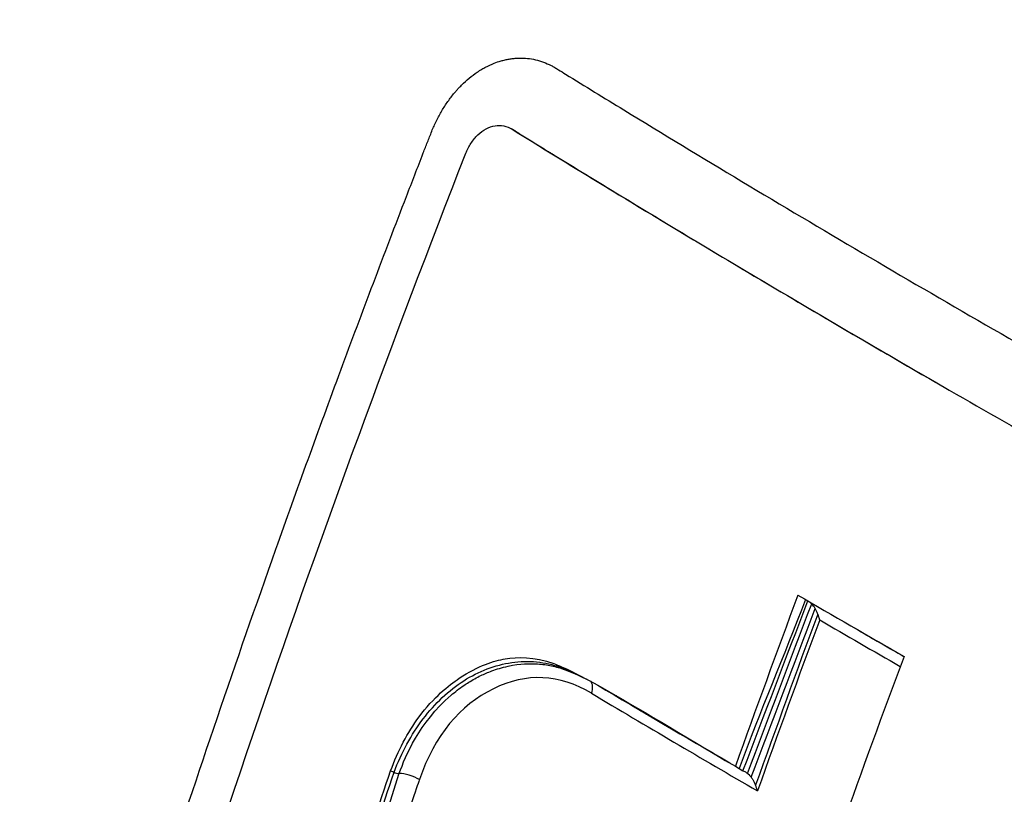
# Model space of a CAD drawing. Header units: millimetres. Extents: x 0 to 5219, y 0 to 2970.
# Tile 214 of 228: x 3289 to 3302, y 1958 to 1968. Entities that reach past the tile are written whole.
import ezdxf

# ---------------------------------------------------------------- set-up
doc = ezdxf.new("R2010")
doc.units = ezdxf.units.MM
doc.header["$LTSCALE"] = 0.2
doc.layers.add('01_Object Line', color=4, linetype='Continuous')

# ---------------------------------------------------------------- blocks, each defined once
blk = doc.blocks.new('A$C6bc54f51')
for p, q in [((46.684, 656.894), (46.643, 656.917)), ((46.693, 656.888), (46.653, 656.911)), ((51.249, 650.144), (51.383, 650.067)), ((47.321, 649.556), (47.322, 649.557)), ((48.151, 649.119), (48.152, 649.12)), ((48.155, 649.121), (48.156, 649.122)), ((45.121, 648.319), (45.121, 648.319)), ((45.222, 648.376), (45.222, 648.376)), ((49.262, 648.304), (49.262, 648.304)), ((49.397, 648.386), (49.397, 648.386)), ((49.398, 648.387), (49.398, 648.387)), ((49.702, 648.207), (49.806, 648.147)), ((44.063, 644.814), (45.111, 648.111))]:
    blk.add_line(p, q)
for centre, major_axis, ratio, start_param, end_param in [((126.008, 646.302), (60.85, 105.388), 0.577437, 1.854406, 1.875461), ((122.365, 649.239), (106.517, -37.545), 0.251396, 4.064507, 4.082653), ((142.864, 633.815), (-70.28, -93.86), 0.762565, 5.078961, 5.100792), ((122.368, 648.835), (106.33, -37.585), 0.250276, 4.066503, 4.080292), ((122.497, 649.163), (106.517, -37.545), 0.251399, 4.073235, 4.08101), ((127.435, 645.476), (-60.839, -105.389), 0.57726, 4.995948, 5.017003), ((47.606, 649.211), (0.102, 0.172), 0.604076, 5.02712, 6.088238), ((123.075, 646.762), (108.667, -38.335), 0.251094, 4.039525, 4.062096), ((122.998, 646.489), (-108.538, 38.355), 0.250381, 0.896562, 0.92498), ((45.253, 648.029), (0.189, -0.065), 0.261032, 0.874755, 2.500483)]:
    blk.add_ellipse(centre, major_axis=major_axis, ratio=ratio, start_param=start_param, end_param=end_param)
for points, knots in [([(22.443, 654.134), (22.449, 654.159), (22.456, 654.184), (22.463, 654.209), (22.499, 654.343), (22.536, 654.478), (22.574, 654.615), (22.611, 654.748), (22.649, 654.882), (22.689, 655.018), (22.704, 655.07), (22.719, 655.122), (22.734, 655.175), (22.758, 655.257), (22.783, 655.338), (22.807, 655.418), (22.847, 655.553), (22.888, 655.685), (22.928, 655.816), (23.012, 656.086), (23.097, 656.349), (23.182, 656.603), (23.271, 656.87), (23.36, 657.129), (23.449, 657.379), (23.543, 657.643), (23.636, 657.898), (23.73, 658.144), (23.829, 658.404), (23.928, 658.655), (24.025, 658.896), (24.129, 659.154), (24.232, 659.4), (24.333, 659.636), (24.387, 659.76), (24.44, 659.882), (24.492, 660.001), (24.547, 660.124), (24.601, 660.245), (24.655, 660.363), (24.769, 660.614), (24.881, 660.852), (24.99, 661.078), (25.109, 661.326), (25.225, 661.56), (25.337, 661.781), (25.462, 662.027), (25.582, 662.257), (25.696, 662.472), (25.986, 663.017), (26.238, 663.463), (26.445, 663.816), (26.487, 663.887), (26.527, 663.955), (26.565, 664.019), (26.637, 664.14), (26.702, 664.248), (26.76, 664.343), (26.786, 664.385), (26.811, 664.427), (26.837, 664.469), (26.903, 664.576), (26.97, 664.684), (27.037, 664.79), (27.104, 664.897), (27.172, 665.003), (27.24, 665.108), (27.308, 665.214), (27.376, 665.319), (27.445, 665.423), (27.514, 665.528), (27.584, 665.631), (27.654, 665.734), (27.794, 665.941), (27.935, 666.144), (28.079, 666.347), (28.223, 666.55), (28.364, 666.744), (28.514, 666.945), (28.663, 667.146), (28.822, 667.352), (28.96, 667.528), (29.097, 667.705), (29.214, 667.851), (29.335, 667.998), (29.535, 668.244), (29.745, 668.493), (29.959, 668.739), (30.111, 668.914), (30.302, 669.13), (30.531, 669.379), (30.949, 669.831), (31.502, 670.404), (32.213, 671.053), (32.649, 671.451), (33.144, 671.878), (33.705, 672.319), (33.801, 672.395), (33.9, 672.472), (34, 672.548), (34.561, 672.976), (35.187, 673.417), (35.885, 673.854), (36.197, 674.049), (36.522, 674.242), (36.862, 674.433), (37.182, 674.613), (37.515, 674.789), (37.861, 674.962), (37.882, 674.973), (37.904, 674.984), (37.925, 674.994), (38.076, 675.069), (38.224, 675.14), (38.368, 675.208), (38.544, 675.29), (38.715, 675.367), (38.88, 675.44), (39.058, 675.518), (39.231, 675.591), (39.397, 675.659), (39.578, 675.733), (39.752, 675.802), (39.919, 675.866), (40.103, 675.936), (40.278, 676.001), (40.445, 676.06), (40.633, 676.126), (40.81, 676.186), (40.975, 676.24), (41.17, 676.303), (41.348, 676.358), (41.51, 676.407), (41.717, 676.469), (41.897, 676.519), (42.049, 676.561), (42.265, 676.62), (42.424, 676.66), (42.527, 676.686), (42.53, 676.686), (42.534, 676.687), (42.537, 676.688), (42.56, 676.694), (42.587, 676.701), (42.617, 676.708), (42.736, 676.737), (42.909, 676.779), (43.137, 676.829), (43.42, 676.891), (43.786, 676.966), (44.24, 677.043), (44.835, 677.144), (45.58, 677.247), (46.482, 677.311), (46.782, 677.332), (47.099, 677.348), (47.434, 677.358), (47.879, 677.372), (48.324, 677.373), (48.767, 677.361), (49.543, 677.342), (50.316, 677.285), (51.083, 677.194), (51.562, 677.137), (52.039, 677.066), (52.512, 676.984), (52.808, 676.932), (53.11, 676.874), (53.42, 676.809), (53.894, 676.71), (54.385, 676.594), (54.893, 676.459), (55.179, 676.383), (55.47, 676.301), (55.767, 676.212), (56.15, 676.098), (56.541, 675.973), (56.941, 675.836), (57.324, 675.704), (57.715, 675.561), (58.113, 675.407), (58.495, 675.258), (58.885, 675.098), (59.281, 674.926), (59.664, 674.761), (60.052, 674.584), (60.446, 674.395), (60.827, 674.212), (61.213, 674.018), (61.604, 673.813), (61.795, 673.712), (61.988, 673.609), (62.181, 673.503), (62.37, 673.398), (62.561, 673.291), (62.753, 673.181)], [0.3868261, 0.3868261, 0.3868261, 0.3868261, 0.3872793, 0.3872793, 0.3872793, 0.389664, 0.389664, 0.389664, 0.3919728, 0.3919728, 0.3919728, 0.3928571, 0.3928571, 0.3928571, 0.3950633, 0.3950633, 0.3950633, 0.39875, 0.39875, 0.39875, 0.4063746, 0.4063746, 0.4063746, 0.4143757, 0.4143757, 0.4143757, 0.4228152, 0.4228152, 0.4228152, 0.4317742, 0.4317742, 0.4317742, 0.4413625, 0.4413625, 0.4413625, 0.4464286, 0.4464286, 0.4464286, 0.4493381, 0.4493381, 0.4493381, 0.4554945, 0.4554945, 0.4554945, 0.4622248, 0.4622248, 0.4622248, 0.4697277, 0.4697277, 0.4697277, 0.4888334, 0.4888334, 0.4888334, 0.492689, 0.492689, 0.492689, 0.5, 0.5, 0.5, 0.5015459, 0.5015459, 0.5015459, 0.5055212, 0.5055212, 0.5055212, 0.5094966, 0.5094966, 0.5094966, 0.5134719, 0.5134719, 0.5134719, 0.5174473, 0.5174473, 0.5174473, 0.525398, 0.525398, 0.525398, 0.5333487, 0.5333487, 0.5333487, 0.5412994, 0.5412994, 0.5412994, 0.5492501, 0.5492501, 0.5492501, 0.5625, 0.5625, 0.5625, 0.5783798, 0.5783798, 0.5783798, 0.6072856, 0.6072856, 0.6072856, 0.625, 0.625, 0.625, 0.6304213, 0.6304213, 0.6304213, 0.6606206, 0.6606206, 0.6606206, 0.6740805, 0.6740805, 0.6740805, 0.6867198, 0.6867198, 0.6867198, 0.6875, 0.6875, 0.6875, 0.6911993, 0.6911993, 0.6911993, 0.6956919, 0.6956919, 0.6956919, 0.7005121, 0.7005121, 0.7005121, 0.7057443, 0.7057443, 0.7057443, 0.7115163, 0.7115163, 0.7115163, 0.7180408, 0.7180408, 0.7180408, 0.7257219, 0.7257219, 0.7257219, 0.7355508, 0.7355508, 0.7355508, 0.7495265, 0.7495265, 0.7495265, 0.75, 0.75, 0.75, 0.7534117, 0.7534117, 0.7534117, 0.766834, 0.766834, 0.766834, 0.7834564, 0.7834564, 0.7834564, 0.8052585, 0.8052585, 0.8052585, 0.8125, 0.8125, 0.8125, 0.8287505, 0.8287505, 0.8287505, 0.8572218, 0.8572218, 0.8572218, 0.875, 0.875, 0.875, 0.8882003, 0.8882003, 0.8882003, 0.9083925, 0.9083925, 0.9083925, 0.9197822, 0.9197822, 0.9197822, 0.9344721, 0.9344721, 0.9344721, 0.9485516, 0.9485516, 0.9485516, 0.9620909, 0.9620909, 0.9620909, 0.9751479, 0.9751479, 0.9751479, 0.9877708, 0.9877708, 0.9877708, 0.9939323, 0.9939323, 0.9939323, 0.9999693, 0.9999693, 0.9999693, 0.9999693]), ([(22.33, 653.707), (22.405, 653.994), (22.472, 654.239), (22.53, 654.442), (22.561, 654.555), (22.594, 654.668), (22.627, 654.782), (22.673, 654.941), (22.72, 655.101), (22.767, 655.253), (22.812, 655.404), (22.856, 655.546), (22.902, 655.692), (22.948, 655.836), (22.995, 655.982), (23.042, 656.127), (23.136, 656.413), (23.234, 656.7), (23.335, 656.987), (23.434, 657.269), (23.537, 657.551), (23.644, 657.834), (23.749, 658.111), (23.858, 658.388), (23.97, 658.665), (24.081, 658.937), (24.195, 659.209), (24.313, 659.481), (24.361, 659.592), (24.41, 659.703), (24.459, 659.813), (24.481, 659.862), (24.55, 660.02), (24.672, 660.282), (24.724, 660.395), (24.786, 660.526), (24.858, 660.677), (24.914, 660.796), (24.977, 660.926), (25.047, 661.068), (25.159, 661.296), (25.288, 661.553), (25.436, 661.838), (25.558, 662.072), (25.692, 662.324), (25.839, 662.593), (25.968, 662.828), (26.106, 663.075), (26.256, 663.334), (26.39, 663.566), (26.534, 663.808), (26.687, 664.058), (26.758, 664.175), (26.831, 664.294), (26.907, 664.415), (26.98, 664.531), (27.054, 664.648), (27.131, 664.767), (27.239, 664.934), (27.35, 665.104), (27.466, 665.277), (27.505, 665.335), (27.546, 665.396), (27.589, 665.459), (27.661, 665.565), (27.739, 665.678), (27.823, 665.798), (27.897, 665.905), (27.976, 666.017), (28.06, 666.134), (28.333, 666.516), (28.658, 666.951), (29.041, 667.43), (29.347, 667.813), (29.69, 668.223), (30.074, 668.654), (30.403, 669.024), (30.762, 669.409), (31.155, 669.804), (31.166, 669.815), (31.177, 669.826), (31.187, 669.836), (32.001, 670.651), (32.765, 671.318), (33.458, 671.87), (34.255, 672.505), (34.957, 672.989), (35.54, 673.362), (35.666, 673.444), (35.797, 673.526), (35.933, 673.609), (36.326, 673.851), (36.758, 674.101), (37.23, 674.351), (37.643, 674.57), (38.087, 674.791), (38.563, 675.005), (38.783, 675.104), (39.009, 675.202), (39.243, 675.298), (39.466, 675.39), (39.695, 675.481), (39.931, 675.57), (40.091, 675.63), (40.254, 675.69), (40.421, 675.748), (40.718, 675.851), (41.021, 675.95), (41.329, 676.043), (41.563, 676.114), (41.799, 676.181), (42.039, 676.245), (42.275, 676.308), (42.514, 676.368), (42.756, 676.424), (43.228, 676.534), (43.712, 676.63), (44.207, 676.711), (44.694, 676.791), (45.192, 676.857), (45.702, 676.906), (46.225, 676.957), (46.716, 676.987), (47.173, 677.003), (47.726, 677.022), (48.229, 677.02), (48.682, 677.007), (49.279, 676.99), (49.788, 676.953), (50.204, 676.916), (50.66, 676.874), (51.006, 676.831), (51.239, 676.801), (51.916, 676.713), (52.596, 676.597), (53.276, 676.453), (54.304, 676.237), (55.335, 675.959), (56.363, 675.62), (56.878, 675.451), (57.391, 675.267), (57.904, 675.067), (58.417, 674.868), (58.929, 674.653), (59.439, 674.424), (60.46, 673.965), (61.474, 673.446), (62.478, 672.868)], [-0.6426438, -0.6426438, -0.6426438, -0.6426438, -0.6326531, -0.6326531, -0.6326531, -0.6289844, -0.6289844, -0.6289844, -0.6238469, -0.6238469, -0.6238469, -0.6187644, -0.6187644, -0.6187644, -0.613735, -0.613735, -0.613735, -0.6038292, -0.6038292, -0.6038292, -0.5941176, -0.5941176, -0.5941176, -0.5845891, -0.5845891, -0.5845891, -0.5752338, -0.5752338, -0.5752338, -0.5714286, -0.5714286, -0.5714286, -0.5537049, -0.5537049, -0.5537049, -0.546114, -0.546114, -0.546114, -0.5401196, -0.5401196, -0.5401196, -0.5304683, -0.5304683, -0.5304683, -0.5225505, -0.5225505, -0.5225505, -0.515673, -0.515673, -0.515673, -0.5095094, -0.5095094, -0.5095094, -0.5066344, -0.5066344, -0.5066344, -0.5038748, -0.5038748, -0.5038748, -0.5, -0.5, -0.5, -0.4956655, -0.4956655, -0.4956655, -0.4883425, -0.4883425, -0.4883425, -0.4818339, -0.4818339, -0.4818339, -0.4605542, -0.4605542, -0.4605542, -0.4435521, -0.4435521, -0.4435521, -0.4289688, -0.4289688, -0.4289688, -0.4285714, -0.4285714, -0.4285714, -0.3953729, -0.3953729, -0.3953729, -0.3571429, -0.3571429, -0.3571429, -0.349646, -0.349646, -0.349646, -0.3278159, -0.3278159, -0.3278159, -0.3086842, -0.3086842, -0.3086842, -0.2998625, -0.2998625, -0.2998625, -0.2914447, -0.2914447, -0.2914447, -0.2857143, -0.2857143, -0.2857143, -0.2724332, -0.2724332, -0.2724332, -0.2623784, -0.2623784, -0.2623784, -0.2524976, -0.2524976, -0.2524976, -0.2332233, -0.2332233, -0.2332233, -0.2142857, -0.2142857, -0.2142857, -0.2014282, -0.2014282, -0.2014282, -0.1858885, -0.1858885, -0.1858885, -0.1653594, -0.1653594, -0.1653594, -0.1428571, -0.1428571, -0.1428571, -0.1170341, -0.1170341, -0.1170341, -0.0780205, -0.0780205, -0.0780205, -0.0585145, -0.0585145, -0.0585145, -0.0390092, -0.0390092, -0.0390092, 0, 0, 0, 0]), ([(60.049, 670.015), (59.858, 670.125), (59.424, 670.368), (58.846, 670.673), (58.306, 670.943), (57.861, 671.156), (57.419, 671.359), (56.885, 671.594), (56.293, 671.838), (55.619, 672.096), (54.961, 672.33), (54.011, 672.641), (53.011, 672.921), (52.105, 673.133), (51.559, 673.247), (51.059, 673.342), (50.495, 673.438), (49.719, 673.549), (48.88, 673.64), (48.032, 673.699), (47.391, 673.723), (46.957, 673.73), (46.629, 673.73), (46.336, 673.728), (45.892, 673.717), (45.065, 673.679), (44.093, 673.589), (43.22, 673.464), (42.696, 673.376), (42.281, 673.297), (41.815, 673.2), (41.267, 673.073), (40.617, 672.902), (40.015, 672.723), (39.559, 672.573), (39.278, 672.476), (38.981, 672.37), (38.595, 672.226), (38.071, 672.016), (37.594, 671.81), (37.169, 671.615), (36.738, 671.409), (36.195, 671.133), (35.543, 670.775), (34.886, 670.386), (34.108, 669.891), (33.148, 669.222), (32.202, 668.482), (31.361, 667.759), (30.811, 667.252), (30.38, 666.833), (30.08, 666.533), (29.789, 666.232), (29.507, 665.932), (29.234, 665.633), (28.97, 665.336), (28.714, 665.039), (28.467, 664.745), (28.228, 664.452), (27.997, 664.162), (27.774, 663.875), (27.547, 663.576), (27.356, 663.317), (27.197, 663.097), (27.078, 662.931), (26.961, 662.764), (26.844, 662.596), (26.728, 662.427), (26.613, 662.256), (26.499, 662.085), (26.386, 661.913), (26.273, 661.739), (26.05, 661.39), (25.795, 660.977), (25.51, 660.496), (25.3, 660.132), (25.128, 659.825), (24.993, 659.577), (24.892, 659.39), (24.792, 659.202), (24.693, 659.014), (24.606, 658.845), (24.518, 658.673), (24.418, 658.474), (24.284, 658.203), (24.154, 657.932), (24.034, 657.679), (23.933, 657.462), (23.826, 657.226), (23.712, 656.971), (23.592, 656.696), (23.489, 656.455), (23.38, 656.195), (23.293, 655.983), (23.206, 655.768), (23.141, 655.605), (23.073, 655.432), (23.003, 655.25), (22.929, 655.057), (22.853, 654.854), (22.775, 654.642), (22.696, 654.421), (22.616, 654.19), (22.533, 653.949), (22.449, 653.697), (22.345, 653.381), (22.231, 653.022), (22.105, 652.613), (21.983, 652.2), (21.855, 651.752), (21.73, 651.292), (21.614, 650.85), (21.542, 650.561), (21.508, 650.422), (21.506, 650.415)], [0, 0, 0, 0, 0.081143, 0.183697, 0.243007, 0.307671, 0.369739, 0.427479, 0.529984, 0.615177, 0.705852, 0.801274, 1.006337, 1.115983, 1.172581, 1.230362, 1.320683, 1.403906, 1.549055, 1.66583, 1.75424, 1.814296, 1.846002, 1.89056, 1.936338, 2.031562, 2.23667, 2.346563, 2.403343, 2.461346, 2.525276, 2.60461, 2.699351, 2.809491, 2.870338, 2.902203, 2.935034, 3.003575, 3.07596, 3.172909, 3.222204, 3.272045, 3.373367, 3.476872, 3.582564, 3.690447, 3.858081, 4.062856, 4.179181, 4.304793, 4.361869, 4.417874, 4.472809, 4.526674, 4.579466, 4.631187, 4.681836, 4.731415, 4.779922, 4.827356, 4.873719, 4.919017, 4.970333, 4.995991, 5.021661, 5.047334, 5.073, 5.098649, 5.124305, 5.149964, 5.175621, 5.201274, 5.226926, 5.329539, 5.38084, 5.432135, 5.483441, 5.50909, 5.534736, 5.560385, 5.586037, 5.611685, 5.628685, 5.655602, 5.691681, 5.736923, 5.762978, 5.791319, 5.821949, 5.854877, 5.890095, 5.927601, 5.947216, 5.988791, 6.007971, 6.028313, 6.049818, 6.07247, 6.096306, 6.121329, 6.147367, 6.174316, 6.202323, 6.231482, 6.261792, 6.293243, 6.344979, 6.38969, 6.438143, 6.490327, 6.546228, 6.597949, 6.642575, 6.645207, 6.645207, 6.645207, 6.645207]), ([(21.051, 648.647), (21.151, 649.04), (21.269, 649.486), (21.412, 649.98), (21.785, 651.274), (22.049, 651.995), (22.122, 652.205), (22.359, 652.877), (22.632, 653.595), (22.949, 654.349), (23.27, 655.111), (23.61, 655.85), (23.969, 656.566), (23.984, 656.595), (24.187, 657.017), (24.616, 657.794), (24.758, 658.051), (24.926, 658.346), (25.122, 658.676), (26.244, 660.567), (27.186, 661.76), (27.764, 662.465), (27.919, 662.655), (28.221, 663.022), (28.687, 663.536), (28.853, 663.719), (29.039, 663.919), (29.247, 664.135), (29.738, 664.644), (30.265, 665.149), (30.829, 665.644), (31.337, 666.089), (31.822, 666.478), (32.276, 666.821), (33.021, 667.382), (33.686, 667.818), (34.253, 668.163), (34.684, 668.425), (35.12, 668.672), (35.562, 668.903), (37.355, 669.841), (39.242, 670.527), (41.19, 670.943), (41.427, 670.994), (41.666, 671.04), (41.905, 671.083), (42.037, 671.107), (42.251, 671.144), (42.547, 671.188), (43.451, 671.321), (45.129, 671.55), (47.621, 671.36), (48.483, 671.294), (49.442, 671.174), (50.494, 670.966), (52.742, 670.522), (55.44, 669.728), (58.424, 668.014)], [-0.7037023, -0.7037023, -0.7037023, -0.7037023, -0.6875, -0.6875, -0.6875, -0.65625, -0.65625, -0.65625, -0.625, -0.625, -0.625, -0.59375, -0.59375, -0.59375, -0.5702728, -0.5702728, -0.5702728, -0.5625, -0.5625, -0.5625, -0.5, -0.5, -0.5, -0.4769249, -0.4769249, -0.4769249, -0.46875, -0.46875, -0.46875, -0.4375, -0.4375, -0.4375, -0.4138038, -0.4138038, -0.4138038, -0.375, -0.375, -0.375, -0.3524616, -0.3524616, -0.3524616, -0.2611309, -0.2611309, -0.2611309, -0.25, -0.25, -0.25, -0.2160572, -0.2160572, -0.2160572, -0.112421, -0.112421, -0.112421, -0.0765634, -0.0765634, -0.0765634, 0, 0, 0, 0]), ([(20.869, 647.9), (22.34, 654.045), (25.058, 659.393), (28.683, 663.352), (32.511, 667.534), (37.319, 670.15), (42.469, 670.893), (45.044, 671.265), (47.7, 671.19), (50.352, 670.663), (52.01, 670.333), (53.67, 669.844), (55.304, 669.167), (56.284, 668.762), (57.254, 668.289), (58.21, 667.744)], [0.263339, 0.263339, 0.263339, 0.263339, 0.5000054, 0.5000054, 0.5000054, 0.7500027, 0.7500027, 0.7500027, 0.8750013, 0.8750013, 0.8750013, 0.9531573, 0.9531573, 0.9531573, 1, 1, 1, 1]), ([(58.079, 667.579), (57.978, 667.636), (57.638, 667.828), (56.999, 668.161), (56.727, 668.297), (55.913, 668.685), (55.367, 668.922), (53.729, 669.568), (52.628, 669.917), (50.812, 670.369), (50.062, 670.524), (48.9, 670.707), (48.479, 670.762), (46.936, 670.922), (45.818, 670.956), (43.26, 670.85), (41.8, 670.651), (39.559, 670.102), (38.756, 669.855), (34.102, 668.123), (30.999, 665.731), (27.327, 661.74), (26.106, 660.083), (23.449, 655.609), (21.408, 651.346), (19.763, 642.225), (19.51, 639.04), (19.599, 632.573), (19.94, 629.296), (20.58, 626.068)], [-11.591769, -11.591769, -11.591769, -11.591769, -11.369233, -11.369233, -11.2055, -11.2055, -10.879051, -10.879051, -10.229253, -10.229253, -9.808886, -9.808886, -9.569695, -9.569695, -8.931682, -8.931682, -8.097781, -8.097781, -7.622133, -7.622133, -5.29353, -5.29353, -3.945591, -3.945591, -1.974095, -1.974095, -0.987299, -0.987299, -0.000001, -0.000001, -0.000001, -0.000001]), ([(57.56, 664.728), (57.534, 664.743), (57.514, 664.755), (57.469, 664.78), (57.446, 664.793), (57.378, 664.832), (57.333, 664.857), (57.195, 664.934), (57.103, 664.984), (56.822, 665.135), (56.633, 665.233), (56.023, 665.54), (55.602, 665.735), (53.953, 666.444), (52.694, 666.864), (49.75, 667.602), (48.041, 667.839), (43.934, 667.952), (41.55, 667.632), (35.508, 665.751), (32.384, 663.634), (26.734, 657.947), (24.617, 654.138), (21.897, 647.096), (21.039, 643.312), (20.298, 635.322), (20.429, 631.182), (21.064, 627.022)], [-6.407087, -6.407087, -6.407087, -6.407087, -6.401237, -6.401237, -6.39525, -6.39525, -6.383254, -6.383254, -6.359103, -6.359103, -6.309555, -6.309555, -6.200269, -6.200269, -5.881807, -5.881807, -5.449682, -5.449682, -4.832371, -4.832371, -3.815475, -3.815475, -2.514487, -2.514487, -1.264317, -1.264317, -0.000001, -0.000001, -0.000001, -0.000001]), ([(46.24, 657.732), (46.256, 657.742), (46.273, 657.751), (46.291, 657.76), (46.329, 657.78), (46.369, 657.798), (46.408, 657.814), (46.439, 657.826), (46.47, 657.836), (46.501, 657.845), (46.51, 657.848), (46.519, 657.851), (46.528, 657.853), (46.538, 657.855), (46.547, 657.858), (46.556, 657.86), (46.566, 657.862), (46.575, 657.864), (46.584, 657.866), (46.603, 657.869), (46.622, 657.873), (46.64, 657.875), (46.65, 657.876), (46.659, 657.878), (46.668, 657.879), (46.678, 657.88), (46.687, 657.881), (46.696, 657.881), (46.715, 657.883), (46.734, 657.884), (46.753, 657.884), (46.827, 657.885), (46.902, 657.878), (46.974, 657.861), (47.047, 657.844), (47.117, 657.818), (47.185, 657.783), (47.202, 657.774), (47.219, 657.765), (47.236, 657.755), (47.244, 657.75), (47.252, 657.745), (47.26, 657.74), (47.269, 657.735), (47.277, 657.73), (47.285, 657.725), (47.318, 657.705), (47.351, 657.684), (47.384, 657.664), (47.647, 657.501), (47.912, 657.339), (48.178, 657.176), (48.71, 656.851), (49.247, 656.525), (49.791, 656.199), (50.334, 655.873), (50.883, 655.547), (51.438, 655.22), (51.993, 654.894), (52.553, 654.568), (53.119, 654.241), (53.119, 654.241), (53.119, 654.241), (53.119, 654.241)], [-0.4326907, -0.4326907, -0.4326907, -0.4326907, -0.4316499, -0.4316499, -0.4316499, -0.4292991, -0.4292991, -0.4292991, -0.4274883, -0.4274883, -0.4274883, -0.4269483, -0.4269483, -0.4269483, -0.4264083, -0.4264083, -0.4264083, -0.4258684, -0.4258684, -0.4258684, -0.4247884, -0.4247884, -0.4247884, -0.4242485, -0.4242485, -0.4242485, -0.4237085, -0.4237085, -0.4237085, -0.4226286, -0.4226286, -0.4226286, -0.4183088, -0.4183088, -0.4183088, -0.413989, -0.413989, -0.413989, -0.4129091, -0.4129091, -0.4129091, -0.4123691, -0.4123691, -0.4123691, -0.4118292, -0.4118292, -0.4118292, -0.4096693, -0.4096693, -0.4096693, -0.3923903, -0.3923903, -0.3923903, -0.3578322, -0.3578322, -0.3578322, -0.3232742, -0.3232742, -0.3232742, -0.2887161, -0.2887161, -0.2887161, -0.2887059, -0.2887059, -0.2887059, -0.2887059]), ([(40.156, 641.01), (40.163, 641.041), (40.17, 641.072), (40.178, 641.102), (40.184, 641.127), (40.19, 641.151), (40.197, 641.175), (40.204, 641.199), (40.211, 641.223), (40.218, 641.247), (40.232, 641.294), (40.246, 641.342), (40.26, 641.39), (40.316, 641.582), (40.372, 641.773), (40.429, 641.965), (40.656, 642.731), (40.889, 643.498), (41.127, 644.265), (41.365, 645.032), (41.61, 645.8), (41.86, 646.568), (42.109, 647.336), (42.365, 648.104), (42.626, 648.872), (42.887, 649.639), (43.154, 650.406), (43.426, 651.172), (43.715, 651.989), (44.011, 652.805), (44.313, 653.621), (44.606, 654.413), (44.905, 655.203), (45.21, 655.994), (45.286, 656.192), (45.362, 656.389), (45.439, 656.587), (45.458, 656.636), (45.478, 656.685), (45.497, 656.735), (45.507, 656.759), (45.516, 656.784), (45.526, 656.809), (45.536, 656.834), (45.545, 656.858), (45.555, 656.883), (45.575, 656.932), (45.596, 656.98), (45.619, 657.027), (45.642, 657.074), (45.667, 657.119), (45.693, 657.163), (45.719, 657.207), (45.746, 657.25), (45.775, 657.291), (45.804, 657.332), (45.834, 657.371), (45.865, 657.408), (45.873, 657.418), (45.881, 657.427), (45.889, 657.436), (45.897, 657.445), (45.905, 657.454), (45.913, 657.463), (45.93, 657.481), (45.946, 657.498), (45.963, 657.515), (45.997, 657.549), (46.031, 657.58), (46.067, 657.61), (46.103, 657.639), (46.139, 657.667), (46.177, 657.692), (46.197, 657.706), (46.218, 657.719), (46.24, 657.732)], [-0.7017828, -0.7017828, -0.7017828, -0.7017828, -0.7003569, -0.7003569, -0.7003569, -0.6992184, -0.6992184, -0.6992184, -0.6980799, -0.6980799, -0.6980799, -0.695803, -0.695803, -0.695803, -0.686695, -0.686695, -0.686695, -0.6502632, -0.6502632, -0.6502632, -0.6138313, -0.6138313, -0.6138313, -0.5773995, -0.5773995, -0.5773995, -0.5409677, -0.5409677, -0.5409677, -0.5021739, -0.5021739, -0.5021739, -0.4645611, -0.4645611, -0.4645611, -0.4551579, -0.4551579, -0.4551579, -0.4528071, -0.4528071, -0.4528071, -0.4516317, -0.4516317, -0.4516317, -0.4504563, -0.4504563, -0.4504563, -0.4481055, -0.4481055, -0.4481055, -0.4457547, -0.4457547, -0.4457547, -0.4434039, -0.4434039, -0.4434039, -0.4410531, -0.4410531, -0.4410531, -0.4404654, -0.4404654, -0.4404654, -0.4398777, -0.4398777, -0.4398777, -0.4387023, -0.4387023, -0.4387023, -0.4363515, -0.4363515, -0.4363515, -0.4340007, -0.4340007, -0.4340007, -0.4326907, -0.4326907, -0.4326907, -0.4326907]), ([(46.021, 656.583), (46.04, 656.631), (46.063, 656.677), (46.118, 656.761), (46.15, 656.8), (46.22, 656.867), (46.257, 656.895), (46.337, 656.937), (46.379, 656.952), (46.46, 656.964), (46.5, 656.964), (46.578, 656.949), (46.617, 656.934), (46.653, 656.911)], [-0.09810241, -0.09810241, -0.09810241, -0.09810241, -0.08224452, -0.08224452, -0.06572757, -0.06572757, -0.0490448, -0.0490448, -0.03216608, -0.03216608, -0.01647028, -0.01647028, -0.00000101, -0.00000101, -0.00000101, -0.00000101]), ([(46.653, 656.911), (47.616, 656.315), (48.598, 655.719), (50.56, 654.548), (51.535, 653.975), (53.525, 652.827), (54.535, 652.253), (56.635, 651.08), (57.725, 650.481), (58.83, 649.883)], [-1.723661, -1.723661, -1.723661, -1.723661, -1.283811, -1.283811, -0.862142, -0.862142, -0.440299, -0.440299, -0.000001, -0.000001, -0.000001, -0.000001]), ([(46.684, 656.894), (46.684, 656.893), (46.685, 656.893), (46.686, 656.892), (46.688, 656.891), (46.691, 656.89), (46.693, 656.888)], [0.98554689, 0.98554689, 0.98554689, 0.98554689, 0.98841917, 0.98841917, 0.98841917, 1, 1, 1, 1]), ([(46.693, 656.888), (46.698, 656.885), (46.703, 656.882), (46.708, 656.879), (46.716, 656.874), (46.723, 656.869), (46.731, 656.865), (46.746, 656.855), (46.761, 656.846), (46.776, 656.837), (46.836, 656.8), (46.896, 656.763), (46.956, 656.726), (47.016, 656.688), (47.077, 656.651), (47.137, 656.614), (47.152, 656.605), (47.167, 656.596), (47.182, 656.586), (47.19, 656.582), (47.197, 656.577), (47.205, 656.572), (47.212, 656.568), (47.22, 656.563), (47.228, 656.558), (47.258, 656.54), (47.288, 656.521), (47.318, 656.503), (47.56, 656.354), (47.804, 656.206), (48.048, 656.057), (48.537, 655.76), (49.03, 655.462), (49.528, 655.164), (50.026, 654.867), (50.529, 654.569), (51.036, 654.271), (51.528, 653.982), (52.023, 653.694), (52.523, 653.405)], [0, 0, 0, 0, 0.0013318, 0.0013318, 0.0013318, 0.0033185, 0.0033185, 0.0033185, 0.0072919, 0.0072919, 0.0072919, 0.0231858, 0.0231858, 0.0231858, 0.0390796, 0.0390796, 0.0390796, 0.0430531, 0.0430531, 0.0430531, 0.0450398, 0.0450398, 0.0450398, 0.0470265, 0.0470265, 0.0470265, 0.0549735, 0.0549735, 0.0549735, 0.1185488, 0.1185488, 0.1185488, 0.2456995, 0.2456995, 0.2456995, 0.3728502, 0.3728502, 0.3728502, 0.4959675, 0.4959675, 0.4959675, 0.4959675]), ([(40.663, 640.902), (41.438, 643.558), (42.283, 646.218), (44.075, 651.45), (45.017, 654.017), (46.021, 656.583)], [-1.721691, -1.721691, -1.721691, -1.721691, -0.84519, -0.84519, -0.000001, -0.000001, -0.000001, -0.000001]), ([(53.119, 654.241), (53.685, 653.914), (54.256, 653.588), (54.833, 653.261), (55.41, 652.934), (55.992, 652.607), (56.58, 652.281), (57.167, 651.954), (57.76, 651.627), (58.357, 651.301), (58.656, 651.138), (58.956, 650.974), (59.257, 650.811), (59.295, 650.791), (59.332, 650.77), (59.37, 650.75), (59.389, 650.74), (59.408, 650.73), (59.426, 650.719), (59.445, 650.709), (59.463, 650.697), (59.482, 650.686), (59.555, 650.639), (59.624, 650.584), (59.688, 650.522), (59.752, 650.46), (59.812, 650.391), (59.865, 650.315), (59.878, 650.296), (59.891, 650.277), (59.904, 650.257), (59.91, 650.248), (59.917, 650.238), (59.923, 650.228), (59.926, 650.223), (59.929, 650.218), (59.932, 650.213), (59.935, 650.208), (59.938, 650.203), (59.941, 650.198), (59.953, 650.177), (59.964, 650.157), (59.975, 650.136), (59.981, 650.125), (59.986, 650.115), (59.992, 650.104), (59.997, 650.094), (60.002, 650.083), (60.007, 650.072), (60.012, 650.062), (60.017, 650.051), (60.022, 650.04), (60.039, 650.004), (60.054, 649.966), (60.068, 649.929), (60.087, 649.88), (60.103, 649.829), (60.118, 649.778), (60.124, 649.756), (60.129, 649.734), (60.135, 649.712)], [-0.2887059, -0.2887059, -0.2887059, -0.2887059, -0.2541581, -0.2541581, -0.2541581, -0.2195873, -0.2195873, -0.2195873, -0.1850229, -0.1850229, -0.1850229, -0.1677408, -0.1677408, -0.1677408, -0.1655805, -0.1655805, -0.1655805, -0.1645003, -0.1645003, -0.1645003, -0.1634202, -0.1634202, -0.1634202, -0.1590997, -0.1590997, -0.1590997, -0.1547791, -0.1547791, -0.1547791, -0.153699, -0.153699, -0.153699, -0.1531589, -0.1531589, -0.1531589, -0.1528889, -0.1528889, -0.1528889, -0.1526188, -0.1526188, -0.1526188, -0.1515387, -0.1515387, -0.1515387, -0.1509986, -0.1509986, -0.1509986, -0.1504586, -0.1504586, -0.1504586, -0.1499185, -0.1499185, -0.1499185, -0.1481076, -0.1481076, -0.1481076, -0.1457567, -0.1457567, -0.1457567, -0.1447486, -0.1447486, -0.1447486, -0.1447486]), ([(50.745, 650.426), (50.736, 650.434), (50.727, 650.443), (50.713, 650.453), (50.709, 650.456), (50.704, 650.459)], [0.000000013, 0.000000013, 0.000000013, 0.000000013, 0.00390783, 0.00390783, 0.005691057, 0.005691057, 0.005691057, 0.005691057]), ([(50.792, 650.363), (50.785, 650.375), (50.778, 650.386), (50.758, 650.411), (50.749, 650.421), (50.745, 650.426)], [0.000000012, 0.000000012, 0.000000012, 0.000000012, 0.004132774, 0.004132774, 0.009733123, 0.009733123, 0.009733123, 0.009733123]), ([(50.829, 650.287), (50.826, 650.293), (50.824, 650.3), (50.818, 650.313), (50.815, 650.32), (50.806, 650.339), (50.799, 650.351), (50.792, 650.363)], [0, 0, 0, 0, 0.00215029, 0.00215029, 0.004290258, 0.004290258, 0.008512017, 0.008512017, 0.008512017, 0.008512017]), ([(50.855, 650.206), (50.854, 650.211), (50.853, 650.216), (50.849, 650.23), (50.846, 650.238), (50.839, 650.26), (50.834, 650.273), (50.829, 650.287)], [-0.00157775, -0.00157775, -0.00157775, -0.00157775, 0, 0, 0.002702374, 0.002702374, 0.007003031, 0.007003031, 0.007003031, 0.007003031]), ([(44.993, 648.146), (45.093, 648.418), (45.222, 648.666), (45.58, 649.149), (45.785, 649.312), (46.195, 649.587), (46.408, 649.649), (46.722, 649.702), (46.949, 649.709), (47.347, 649.564), (47.536, 649.475), (48.353, 649.017), (48.962, 648.644), (49.702, 648.207)], [-1.991968, -1.991968, -1.991968, -1.991968, -1.786266, -1.786266, -1.531519, -1.531519, -1.065024, -1.065024, -0.555126, -0.555126, -0.317149, -0.317149, 0, 0, 0, 0]), ([(45.041, 648.125), (45.091, 648.26), (45.15, 648.389), (45.216, 648.511), (45.282, 648.633), (45.356, 648.748), (45.437, 648.854), (45.518, 648.96), (45.605, 649.058), (45.698, 649.145), (45.791, 649.233), (45.89, 649.31), (45.993, 649.376), (46.095, 649.441), (46.202, 649.495), (46.312, 649.537), (46.422, 649.579), (46.534, 649.608), (46.647, 649.625), (46.703, 649.633), (46.76, 649.638), (46.817, 649.639), (46.874, 649.641), (46.93, 649.639), (46.987, 649.634), (47.043, 649.628), (47.1, 649.619), (47.155, 649.606), (47.183, 649.6), (47.211, 649.593), (47.238, 649.585), (47.266, 649.577), (47.293, 649.568), (47.32, 649.558), (47.375, 649.538), (47.429, 649.516), (47.482, 649.492), (47.499, 649.485), (47.516, 649.477), (47.532, 649.469)], [0, 0, 0, 0, 0.0625, 0.0625, 0.0625, 0.125, 0.125, 0.125, 0.1875, 0.1875, 0.1875, 0.25, 0.25, 0.25, 0.3125, 0.3125, 0.3125, 0.375, 0.375, 0.375, 0.40625, 0.40625, 0.40625, 0.4375, 0.4375, 0.4375, 0.46875, 0.46875, 0.46875, 0.484375, 0.484375, 0.484375, 0.5, 0.5, 0.5, 0.53125, 0.53125, 0.53125, 0.5410772, 0.5410772, 0.5410772, 0.5410772]), ([(45.111, 648.111), (45.198, 648.351), (45.382, 648.799), (45.819, 649.177), (45.874, 649.225), (45.932, 649.27), (45.994, 649.313), (46.016, 649.327), (46.038, 649.341), (46.06, 649.355), (46.113, 649.388), (46.168, 649.419), (46.226, 649.447), (46.27, 649.468), (46.32, 649.49), (46.377, 649.511), (46.441, 649.535), (46.515, 649.557), (46.597, 649.575), (46.771, 649.613), (46.899, 649.611), (46.977, 649.607), (47.043, 649.604), (47.106, 649.596), (47.167, 649.584), (47.231, 649.572), (47.292, 649.556), (47.349, 649.536), (47.358, 649.533), (47.366, 649.53), (47.375, 649.527), (47.509, 649.478), (47.614, 649.426), (47.695, 649.384)], [0, 0, 0, 0, 0.3939412, 0.3939412, 0.3939412, 0.443084, 0.443084, 0.443084, 0.4599571, 0.4599571, 0.4599571, 0.5, 0.5, 0.5, 0.5586849, 0.5586849, 0.5586849, 0.625, 0.625, 0.625, 0.75, 0.75, 0.75, 0.8104535, 0.8104535, 0.8104535, 0.875, 0.875, 0.875, 0.8822716, 0.8822716, 0.8822716, 0.9956571, 0.9956571, 0.9956571, 0.9956571]), ([(47.736, 649.205), (47.295, 649.468), (46.853, 649.489), (46.397, 649.266), (45.94, 649.042), (45.596, 648.634), (45.387, 648.025)], [0, 0, 0, 0, 0.5, 0.5, 0.5, 1, 1, 1, 1]), ([(48.073, 649.172), (48.135, 649.135), (48.197, 649.097), (48.259, 649.059), (48.31, 649.027), (48.361, 648.996), (48.412, 648.965), (48.438, 648.95), (48.464, 648.935), (48.489, 648.92), (48.515, 648.904), (48.541, 648.889), (48.567, 648.875), (48.618, 648.845), (48.67, 648.815), (48.722, 648.785), (48.773, 648.755), (48.825, 648.725), (48.877, 648.695), (48.98, 648.635), (49.083, 648.574), (49.186, 648.513), (49.293, 648.449), (49.401, 648.385), (49.509, 648.322)], [0.6495837, 0.6495837, 0.6495837, 0.6495837, 0.6875, 0.6875, 0.6875, 0.71875, 0.71875, 0.71875, 0.734375, 0.734375, 0.734375, 0.75, 0.75, 0.75, 0.78125, 0.78125, 0.78125, 0.8125, 0.8125, 0.8125, 0.875, 0.875, 0.875, 0.9401459, 0.9401459, 0.9401459, 0.9401459]), ([(43.178, 642.554), (43.465, 643.484), (43.76, 644.415), (44.066, 645.346), (44.371, 646.276), (44.678, 647.211), (44.993, 648.146)], [-0.9999995, -0.9999995, -0.9999995, -0.9999995, -0.4999998, -0.4999998, -0.4999998, 0, 0, 0, 0]), ([(44.993, 648.146), (45.001, 648.142), (45.009, 648.139), (45.025, 648.132), (45.033, 648.129), (45.041, 648.125)], [0.0000052, 0.0000052, 0.0000052, 0.0000052, 0.5, 0.5, 0.999968, 0.999968, 0.999968, 0.999968]), ([(49.845, 648.125), (49.838, 648.129), (49.83, 648.133), (49.817, 648.141), (49.811, 648.144), (49.806, 648.147)], [0, 0, 0, 0, 0.003282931, 0.003282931, 0.006573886, 0.006573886, 0.006573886, 0.006573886]), ([(43.201, 642.541), (43.489, 643.47), (43.79, 644.4), (44.101, 645.33), (44.412, 646.26), (44.727, 647.193), (45.041, 648.125)], [-1, -1, -1, -1, -0.5001671, -0.5001671, -0.5001671, 0, 0, 0, 0]), ([(45.387, 648.025), (45.387, 648.025), (45.387, 648.025), (45.387, 648.025), (45.387, 648.025), (45.387, 648.024), (45.387, 648.024), (45.387, 648.024), (45.387, 648.023), (45.386, 648.023), (45.386, 648.022), (45.385, 648.02), (45.385, 648.019), (45.37, 647.975), (45.328, 647.853), (45.002, 646.9), (44.738, 646.108), (44.184, 644.415), (43.897, 643.513), (43.618, 642.611)], [-0.6129394, -0.6129394, -0.6129394, -0.6129394, -0.6128545, -0.6128545, -0.6127713, -0.6127713, -0.6126044, -0.6126044, -0.6122683, -0.6122683, -0.6115884, -0.6115884, -0.6102003, -0.6102003, -0.5568848, -0.5568848, -0.2967167, -0.2967167, 0, 0, 0, 0]), ([(49.845, 648.125), (49.849, 648.122), (49.853, 648.12), (49.86, 648.115), (49.864, 648.112), (49.868, 648.108)], [-0.003301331, -0.003301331, -0.003301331, -0.003301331, -0.001689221, -0.001689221, -0.000000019, -0.000000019, -0.000000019, -0.000000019]), ([(49.918, 648.057), (49.911, 648.067), (49.903, 648.076), (49.883, 648.097), (49.874, 648.104), (49.868, 648.108)], [0.000000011, 0.000000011, 0.000000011, 0.000000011, 0.003841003, 0.003841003, 0.009116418, 0.009116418, 0.009116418, 0.009116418]), ([(49.918, 648.057), (49.926, 648.047), (49.934, 648.036), (49.941, 648.025), (49.955, 648.001), (49.968, 647.976), (49.978, 647.95)], [0, 0, 0, 0, 0.3265137, 0.3265137, 0.3265137, 1, 1, 1, 1])]:
    blk.add_open_spline(points, degree=3, knots=knots)
for points in [[(50.66, 650.485), (50.364, 649.712), (50.04, 648.954), (49.754, 648.177)], [(49.806, 648.147), (50.102, 648.92), (50.396, 649.694), (50.693, 650.466)], [(49.868, 648.108), (50.162, 648.879), (50.449, 649.653), (50.745, 650.426)], [(49.918, 648.057), (50.208, 648.828), (50.498, 649.589), (50.792, 650.363)], [(50.829, 650.287), (50.536, 649.512), (50.26, 648.725), (49.978, 647.95)], [(45.041, 648.125), (45.059, 648.112), (45.08, 648.108), (45.111, 648.111)], [(50.005, 647.87), (49.998, 647.896), (49.989, 647.923), (49.978, 647.95)]]:
    blk.add_open_spline(points, degree=3)

msp = doc.modelspace()

# ---------------------------------------------------------------- block references
at = {"layer": '01_Object Line'}
msp.add_blockref('A$C6bc54f51', (3248.729, 1309.722), dxfattribs=at)

doc.saveas('drawing.dxf')
